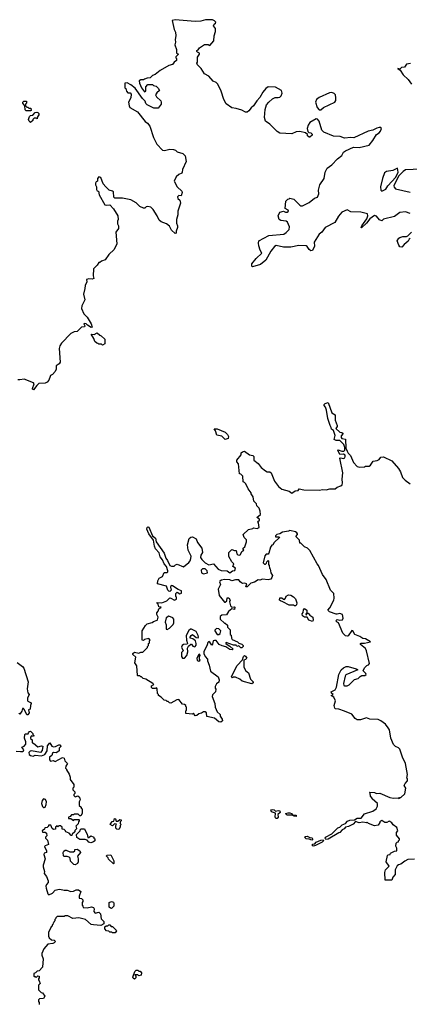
# Model space of a CAD drawing. Extents: x 1980017 to 2252640, y 74400 to 266395.
# Tile 178 of 256: x 2069905 to 2074187, y 231615 to 242453. Entities that reach past the tile are written whole.
import ezdxf

# ---------------------------------------------------------------- set-up
doc = ezdxf.new("R2010")
doc.units = 0

msp = doc.modelspace()

# ---------------------------------------------------------------- linework, layer by layer
at = {"layer": '0CON20XD'}
for points in [[(2073832, 241259), (2073785, 241236), (2073734, 241226), (2073576, 241154), (2073545, 241158), (2073475, 241150), (2073426, 241166), (2073355, 241170), (2073246, 241216), (2073226, 241236), (2073196, 241336), (2073179, 241359), (2073165, 241362), (2073095, 241321), (2073075, 241292), (2073066, 241255), (2073072, 241222), (2073082, 241212), (2073105, 241208), (2073120, 241195), (2073118, 241182), (2073095, 241160), (2073085, 241160), (2073070, 241175), (2073068, 241188), (2073047, 241207), (2072983, 241223), (2072945, 241218), (2072895, 241198), (2072765, 241204), (2072735, 241221), (2072655, 241304), (2072608, 241338), (2072597, 241377), (2072603, 241465), (2072618, 241515), (2072644, 241546), (2072685, 241582), (2072714, 241596), (2072745, 241598), (2072765, 241602), (2072779, 241615), (2072788, 241645), (2072783, 241675), (2072715, 241710), (2072635, 241714), (2072611, 241695), (2072579, 241655), (2072545, 241598), (2072510, 241560), (2072474, 241505), (2072448, 241482), (2072425, 241450), (2072405, 241436), (2072385, 241436), (2072345, 241459), (2072285, 241476), (2072235, 241484), (2072176, 241526), (2072148, 241575), (2072118, 241665), (2072081, 241745), (2072065, 241761), (2072032, 241775), (2071985, 241832), (2071935, 241858), (2071898, 241915), (2071858, 241955), (2071850, 241975), (2071858, 241985), (2071858, 242042), (2071880, 242075), (2071880, 242085), (2071860, 242095), (2071850, 242105), (2071850, 242115), (2071865, 242120), (2071880, 242145), (2071935, 242180), (2071975, 242182), (2071995, 242170), (2072040, 242220), (2072041, 242275), (2072056, 242325), (2072056, 242356), (2072036, 242385), (2072042, 242405), (2072057, 242415), (2072060, 242425), (2072045, 242442), (2072025, 242452), (2071947, 242453), (2071895, 242438), (2071835, 242433), (2071615, 242453), (2071580, 242445), (2071602, 242345), (2071618, 242315), (2071620, 242275), (2071612, 242235), (2071618, 242205), (2071610, 242175), (2071630, 242125), (2071630, 242085), (2071650, 242075), (2071622, 242045), (2071620, 242035), (2071630, 242025), (2071628, 242005), (2071602, 241985), (2071585, 241960), (2071545, 241948), (2071450, 241895), (2071395, 241850), (2071365, 241840), (2071338, 241812), (2071305, 241810), (2071275, 241800), (2071265, 241790), (2071235, 241790), (2071218, 241782), (2071220, 241755), (2071245, 241702), (2071275, 241660), (2071290, 241665), (2071290, 241715), (2071315, 241740), (2071365, 241740), (2071375, 241730), (2071405, 241720), (2071425, 241700), (2071440, 241675), (2071411, 241649), (2071398, 241625), (2071408, 241605), (2071455, 241560), (2071460, 241545), (2071460, 241525), (2071425, 241480), (2071378, 241478), (2071307, 241515), (2071292, 241532), (2071285, 241558), (2071256, 241586), (2071175, 241700), (2071126, 241736), (2071085, 241760), (2071060, 241755), (2071060, 241705), (2071070, 241695), (2071080, 241665), (2071095, 241650), (2071118, 241648), (2071130, 241635), (2071127, 241593), (2071102, 241545), (2071108, 241505), (2071117, 241487), (2071199, 241439), (2071284, 241334), (2071308, 241315), (2071335, 241280), (2071376, 241156), (2071412, 241082), (2071475, 241016), (2071495, 241014), (2071555, 241029), (2071595, 241024), (2071617, 241017), (2071635, 240998), (2071699, 240979), (2071723, 240953), (2071734, 240894), (2071695, 240805), (2071692, 240775), (2071686, 240764), (2071655, 240751), (2071626, 240725), (2071604, 240676), (2071635, 240613), (2071686, 240566), (2071691, 240551), (2071680, 240515), (2071653, 240517), (2071641, 240505), (2071644, 240485), (2071666, 240466), (2071674, 240435), (2071652, 240368), (2071642, 240345), (2071643, 240305), (2071627, 240255), (2071627, 240215), (2071641, 240185), (2071641, 240165), (2071623, 240125), (2071626, 240104), (2071615, 240098), (2071575, 240136), (2071551, 240181), (2071517, 240207), (2071459, 240229), (2071439, 240245), (2071417, 240295), (2071372, 240365), (2071345, 240390), (2071312, 240398), (2071296, 240394), (2071282, 240378), (2071265, 240377), (2071225, 240397), (2071186, 240436), (2071125, 240472), (2071035, 240490), (2070949, 240489), (2070941, 240501), (2070935, 240557), (2070925, 240566), (2070888, 240578), (2070852, 240612), (2070822, 240645), (2070797, 240715), (2070775, 240723), (2070760, 240705), (2070760, 240675), (2070745, 240668), (2070738, 240655), (2070738, 240635), (2070748, 240615), (2070748, 240585), (2070755, 240570), (2070770, 240565), (2070778, 240525), (2070842, 240415), (2070855, 240410), (2070895, 240417), (2070935, 240370), (2070982, 240295), (2070987, 240253), (2070980, 240235), (2070980, 240205), (2070990, 240185), (2070990, 240155), (2070960, 240115), (2070972, 239985), (2070942, 239925), (2070885, 239870), (2070845, 239810), (2070803, 239797), (2070785, 239780), (2070775, 239780), (2070755, 239750), (2070715, 239710), (2070712, 239635), (2070720, 239605), (2070703, 239597), (2070665, 239601), (2070640, 239595), (2070642, 239568), (2070624, 239526), (2070622, 239495), (2070607, 239433), (2070619, 239371), (2070586, 239305), (2070584, 239275), (2070610, 239215), (2070648, 239178), (2070692, 239105), (2070702, 239068), (2070690, 239065), (2070650, 239090), (2070635, 239107), (2070615, 239110), (2070610, 239105), (2070620, 239085), (2070618, 239072), (2070583, 239067), (2070535, 239020), (2070503, 239017), (2070465, 238998), (2070365, 238892), (2070347, 238865), (2070339, 238835), (2070349, 238685), (2070338, 238665), (2070305, 238642), (2070304, 238605), (2070295, 238580), (2070265, 238548), (2070242, 238538), (2070239, 238525), (2070224, 238485), (2070205, 238464), (2070185, 238453), (2070115, 238447), (2070092, 238428), (2070055, 238380), (2070047, 238385), (2070046, 238395), (2070064, 238445), (2070055, 238456), (2069955, 238497), (2069905, 238488), (2069885, 238490)], [(2074200, 241970), (2074156, 241964), (2074135, 241932), (2074103, 241927), (2074085, 241910), (2074060, 241915), (2074088, 241898), (2074121, 241845), (2074176, 241796), (2074212, 241745)], [(2073195, 241460), (2073215, 241462), (2073245, 241488), (2073369, 241545), (2073379, 241565), (2073380, 241595), (2073375, 241625), (2073361, 241641), (2073335, 241653), (2073310, 241650), (2073195, 241597), (2073167, 241575), (2073157, 241545), (2073173, 241485), (2073195, 241460)], [(2070025, 241450), (2069975, 241450), (2069965, 241460), (2069960, 241505), (2069940, 241535), (2069940, 241545), (2069952, 241558), (2069978, 241555), (2069980, 241535), (2069970, 241525), (2069970, 241505), (2069982, 241492), (2069995, 241490), (2070005, 241480), (2070028, 241478), (2070030, 241455), (2070025, 241450)], [(2070025, 241320), (2070010, 241335), (2070002, 241355), (2070012, 241388), (2070025, 241400), (2070048, 241402), (2070075, 241430), (2070093, 241437), (2070105, 241432), (2070115, 241420), (2070116, 241405), (2070100, 241385), (2070098, 241362), (2070085, 241370), (2070062, 241368), (2070050, 241355), (2070050, 241345), (2070025, 241320)], [(2074195, 240320), (2074145, 240340), (2074085, 240332), (2074025, 240287), (2073905, 240256), (2073885, 240238), (2073859, 240249), (2073825, 240292), (2073805, 240298), (2073755, 240260), (2073718, 240212), (2073662, 240162), (2073658, 240165), (2073665, 240183), (2073720, 240260), (2073730, 240295), (2073726, 240316), (2073656, 240334), (2073545, 240339), (2073505, 240362), (2073445, 240336), (2073409, 240291), (2073368, 240222), (2073264, 240166), (2073225, 240116), (2073196, 240094), (2073142, 240005), (2073145, 239960), (2073125, 239912), (2073105, 239908), (2073085, 239923), (2073066, 239956), (2073054, 239964), (2072974, 239966), (2072885, 239949), (2072805, 239949), (2072725, 239967), (2072706, 239955), (2072664, 239906), (2072612, 239808), (2072551, 239759), (2072465, 239732), (2072455, 239740), (2072456, 239765), (2072505, 239824), (2072568, 239885), (2072549, 239915), (2072534, 239965), (2072530, 239995), (2072535, 240018), (2072645, 240076), (2072807, 240093), (2072835, 240109), (2072865, 240143), (2072870, 240175), (2072850, 240225), (2072835, 240236), (2072775, 240242), (2072758, 240255), (2072747, 240293), (2072763, 240335), (2072805, 240347), (2072827, 240335), (2072845, 240334), (2072859, 240345), (2072856, 240356), (2072822, 240375), (2072830, 240455), (2072852, 240478), (2072865, 240480), (2072875, 240490), (2072917, 240477), (2072985, 240410), (2072995, 240403), (2073013, 240403), (2073088, 240442), (2073145, 240490), (2073180, 240500), (2073192, 240535), (2073188, 240575), (2073203, 240637), (2073250, 240705), (2073262, 240775), (2073285, 240820), (2073336, 240854), (2073397, 240923), (2073445, 240960), (2073463, 240995), (2073485, 241011), (2073575, 241049), (2073635, 241048), (2073745, 241072), (2073786, 241124), (2073825, 241188), (2073855, 241207), (2073872, 241228), (2073880, 241255), (2073876, 241266), (2073855, 241267), (2073832, 241259)], [(2073885, 240564), (2073931, 240589), (2073953, 240625), (2074041, 240719), (2074064, 240775), (2074059, 240819), (2074007, 240793), (2073935, 240781), (2073915, 240768), (2073891, 240705), (2073872, 240615), (2073874, 240575), (2073885, 240564)], [(2074395, 240810), (2074145, 240799), (2074118, 240782), (2074070, 240730), (2074019, 240625), (2074020, 240610), (2074035, 240591), (2074196, 240556)], [(2074197, 240043), (2074184, 240036), (2074173, 240017), (2074132, 239978), (2074105, 239948), (2074085, 239952), (2074071, 239971), (2074055, 240020), (2074071, 240049), (2074083, 240057), (2074117, 240067), (2074155, 240068), (2074170, 240075), (2074210, 240115)], [(2070815, 238872), (2070805, 238880), (2070775, 238880), (2070765, 238890), (2070752, 238892), (2070732, 238912), (2070720, 238945), (2070690, 238990), (2070725, 238987), (2070755, 239008), (2070785, 238980), (2070800, 238975), (2070840, 238935), (2070840, 238885), (2070815, 238872)], [(2071786, 236524), (2071789, 236549), (2071756, 236615), (2071748, 236672), (2071769, 236741), (2071785, 236757), (2071805, 236762), (2071845, 236738), (2071859, 236699), (2071907, 236635), (2071913, 236587), (2071895, 236560), (2071893, 236535), (2071905, 236512), (2071945, 236473), (2071984, 236454), (2072035, 236463), (2072088, 236405), (2072119, 236389), (2072185, 236388), (2072215, 236366), (2072245, 236387), (2072268, 236392), (2072277, 236415), (2072248, 236435), (2072258, 236465), (2072236, 236486), (2072202, 236545), (2072202, 236588), (2072235, 236622), (2072265, 236610), (2072285, 236610), (2072292, 236575), (2072304, 236564), (2072325, 236560), (2072332, 236565), (2072345, 236600), (2072370, 236615), (2072360, 236625), (2072362, 236635), (2072378, 236652), (2072399, 236705), (2072397, 236727), (2072372, 236755), (2072360, 236785), (2072418, 236842), (2072467, 236853), (2072475, 236860), (2072514, 236854), (2072536, 236864), (2072530, 236915), (2072520, 236925), (2072540, 236945), (2072540, 236955), (2072510, 236975), (2072550, 237005), (2072548, 237045), (2072537, 237077), (2072513, 237103), (2072508, 237125), (2072480, 237155), (2072472, 237202), (2072450, 237235), (2072450, 237245), (2072415, 237290), (2072390, 237345), (2072375, 237360), (2072360, 237365), (2072357, 237427), (2072335, 237450), (2072320, 237455), (2072310, 237565), (2072290, 237585), (2072290, 237605), (2072338, 237662), (2072340, 237685), (2072352, 237698), (2072375, 237702), (2072432, 237662), (2072468, 237655), (2072477, 237645), (2072480, 237605), (2072525, 237568), (2072560, 237525), (2072605, 237488), (2072625, 237478), (2072655, 237477), (2072668, 237465), (2072705, 237372), (2072748, 237315), (2072786, 237286), (2072865, 237263), (2072895, 237243), (2072934, 237266), (2072965, 237270), (2072975, 237288), (2073027, 237277), (2073195, 237273), (2073235, 237283), (2073275, 237280), (2073315, 237288), (2073372, 237288), (2073395, 237308), (2073435, 237322), (2073448, 237335), (2073452, 237355), (2073448, 237395), (2073457, 237465), (2073422, 237625), (2073428, 237632), (2073448, 237628), (2073465, 237624), (2073479, 237631), (2073484, 237645), (2073481, 237661), (2073465, 237672), (2073425, 237668), (2073400, 237715), (2073405, 237720), (2073445, 237703), (2073467, 237703), (2073480, 237715), (2073480, 237745), (2073468, 237778), (2073425, 237820), (2073382, 237822), (2073363, 237833), (2073373, 237875), (2073355, 237930), (2073332, 237945), (2073330, 237965), (2073316, 237986), (2073290, 238065), (2073276, 238156), (2073267, 238187), (2073253, 238205), (2073253, 238217), (2073262, 238228), (2073295, 238240), (2073336, 238126), (2073371, 238105), (2073371, 238045), (2073393, 237985), (2073393, 237975), (2073380, 237955), (2073422, 237912), (2073445, 237910), (2073460, 237900), (2073438, 237872), (2073438, 237855), (2073445, 237842), (2073487, 237837), (2073490, 237735), (2073503, 237703), (2073515, 237680), (2073542, 237655), (2073575, 237580), (2073614, 237534), (2073645, 237528), (2073695, 237530), (2073705, 237540), (2073745, 237540), (2073759, 237551), (2073790, 237595), (2073835, 237602), (2073855, 237612), (2073875, 237638), (2073905, 237642), (2073995, 237597), (2074068, 237512), (2074090, 237475), (2074112, 237415), (2074140, 237385), (2074196, 237346)], [(2072165, 237833), (2072125, 237868), (2072071, 237881), (2072057, 237927), (2072042, 237948), (2072075, 237950), (2072165, 237913), (2072189, 237889), (2072200, 237865), (2072196, 237844), (2072165, 237833)], [(2074245, 233214), (2074172, 233208), (2074138, 233192), (2074095, 233157), (2074069, 233151), (2074055, 233138), (2074032, 233095), (2074032, 233045), (2074008, 233015), (2073995, 232980), (2073922, 232982), (2073917, 233065), (2073924, 233095), (2073967, 233135), (2073933, 233185), (2073948, 233252), (2073955, 233260), (2073976, 233264), (2073982, 233278), (2074025, 233300), (2074050, 233305), (2074050, 233335), (2074040, 233355), (2074043, 233387), (2074055, 233400), (2074070, 233405), (2074070, 233415), (2074080, 233425), (2074080, 233435), (2074048, 233478), (2074048, 233505), (2074062, 233525), (2074051, 233561), (2074010, 233590), (2073995, 233612), (2073975, 233627), (2073965, 233630), (2073942, 233618), (2073917, 233617), (2073885, 233640), (2073862, 233625), (2073862, 233615), (2073845, 233588), (2073805, 233581), (2073740, 233605), (2073725, 233620), (2073715, 233612), (2073675, 233620), (2073635, 233612), (2073595, 233628), (2073572, 233598), (2073518, 233572), (2073486, 233565), (2073473, 233547), (2073448, 233535), (2073424, 233506), (2073412, 233502), (2073295, 233431), (2073269, 233429), (2073262, 233442), (2073267, 233455), (2073335, 233491), (2073403, 233557), (2073425, 233565), (2073449, 233591), (2073485, 233606), (2073509, 233631), (2073535, 233642), (2073584, 233646), (2073615, 233663), (2073657, 233663), (2073695, 233711), (2073785, 233740), (2073822, 233768), (2073837, 233797), (2073837, 233825), (2073780, 233875), (2073780, 233885), (2073760, 233905), (2073758, 233938), (2073750, 233945), (2073755, 233950), (2073805, 233948), (2073825, 233937), (2073865, 233941), (2073975, 233892), (2074015, 233883), (2074065, 233888), (2074075, 233880), (2074085, 233890), (2074095, 233890), (2074138, 233932), (2074148, 233995), (2074132, 234025), (2074140, 234045), (2074168, 234075), (2074167, 234097), (2074160, 234105), (2074167, 234143), (2074147, 234265), (2074114, 234334), (2074084, 234425), (2074070, 234440), (2074035, 234454), (2074012, 234475), (2073984, 234544), (2073968, 234635), (2073955, 234660), (2073925, 234698), (2073876, 234736), (2073845, 234750), (2073755, 234753), (2073715, 234767), (2073652, 234748), (2073615, 234748), (2073591, 234761), (2073555, 234810), (2073475, 234843), (2073413, 234863), (2073375, 234868), (2073368, 234875), (2073363, 234903), (2073377, 234955), (2073357, 234997), (2073330, 235015), (2073350, 235025), (2073331, 235041), (2073330, 235055), (2073373, 235077), (2073388, 235105), (2073413, 235245), (2073437, 235295), (2073465, 235320), (2073495, 235332), (2073515, 235332), (2073605, 235308), (2073620, 235295), (2073490, 235240), (2073482, 235228), (2073464, 235145), (2073466, 235126), (2073475, 235120), (2073505, 235122), (2073525, 235130), (2073585, 235189), (2073625, 235203), (2073648, 235222), (2073665, 235234), (2073700, 235235), (2073712, 235245), (2073710, 235255), (2073680, 235285), (2073695, 235320), (2073720, 235345), (2073738, 235352), (2073748, 235365), (2073717, 235507), (2073705, 235530), (2073650, 235575), (2073650, 235585), (2073658, 235592), (2073695, 235590), (2073760, 235605), (2073707, 235637), (2073675, 235640), (2073645, 235663), (2073590, 235685), (2073567, 235727), (2073555, 235728), (2073515, 235672), (2073505, 235668), (2073485, 235672), (2073455, 235700), (2073410, 235815), (2073395, 235820), (2073380, 235835), (2073395, 235850), (2073425, 235842), (2073453, 235847), (2073462, 235865), (2073452, 235905), (2073425, 235916), (2073395, 235908), (2073385, 235910), (2073310, 235935), (2073290, 235955), (2073315, 235980), (2073357, 236063), (2073362, 236085), (2073357, 236137), (2073320, 236175), (2073275, 236290), (2073232, 236345), (2073190, 236445), (2073173, 236463), (2073095, 236610), (2073067, 236637), (2073035, 236650), (2072995, 236690), (2072985, 236690), (2072980, 236725), (2072940, 236765), (2072960, 236785), (2072960, 236795), (2072950, 236805), (2072935, 236816), (2072875, 236832), (2072860, 236825), (2072795, 236813), (2072765, 236792), (2072730, 236785), (2072715, 236770), (2072715, 236760), (2072755, 236760), (2072760, 236755), (2072702, 236698), (2072686, 236674), (2072675, 236670), (2072663, 236647), (2072645, 236580), (2072635, 236570), (2072615, 236570), (2072598, 236552), (2072582, 236475), (2072595, 236460), (2072605, 236460), (2072618, 236472), (2072620, 236485), (2072635, 236500), (2072640, 236495), (2072640, 236455), (2072647, 236447), (2072650, 236415), (2072657, 236407), (2072664, 236364), (2072682, 236335), (2072677, 236313), (2072664, 236296), (2072635, 236289), (2072575, 236296), (2072545, 236282), (2072525, 236288), (2072485, 236260), (2072445, 236252), (2072405, 236210), (2072392, 236212), (2072400, 236245), (2072375, 236252), (2072355, 236248), (2072343, 236253), (2072328, 236265), (2072315, 236288), (2072275, 236288), (2072235, 236278), (2072215, 236287), (2072155, 236291), (2072122, 236285), (2072105, 236272), (2072102, 236265), (2072113, 236235), (2072087, 236185), (2072097, 236115), (2072155, 236043), (2072165, 236042), (2072182, 236055), (2072185, 236090), (2072205, 236090), (2072220, 236065), (2072210, 236045), (2072223, 236003), (2072238, 235988), (2072265, 235990), (2072270, 235985), (2072265, 235960), (2072235, 235970), (2072201, 235939), (2072178, 235902), (2072125, 235900), (2072110, 235885), (2072110, 235855), (2072155, 235810), (2072165, 235810), (2072188, 235788), (2072190, 235765), (2072218, 235738), (2072220, 235685), (2072228, 235678), (2072232, 235645), (2072241, 235631), (2072300, 235605), (2072315, 235590), (2072345, 235580), (2072360, 235565), (2072360, 235555), (2072345, 235540), (2072335, 235540), (2072315, 235560), (2072293, 235553), (2072285, 235570), (2072255, 235568), (2072175, 235598), (2072170, 235595), (2072172, 235585), (2072184, 235574), (2072215, 235558), (2072250, 235525), (2072242, 235518), (2072215, 235520), (2072171, 235551), (2072130, 235560), (2072096, 235576), (2072065, 235618), (2072045, 235620), (2072032, 235615), (2072025, 235580), (2072015, 235570), (2071995, 235603), (2071985, 235607), (2071971, 235599), (2071967, 235573), (2071930, 235495), (2071930, 235475), (2071943, 235443), (2071970, 235415), (2071968, 235395), (2071989, 235349), (2072002, 235282), (2072085, 235220), (2072098, 235185), (2072095, 235160), (2072067, 235143), (2072053, 235115), (2072052, 235095), (2072060, 235085), (2072058, 235055), (2072025, 235022), (2072019, 235005), (2072051, 234925), (2072052, 234885), (2072075, 234834), (2072110, 234805), (2072108, 234785), (2072132, 234755), (2072133, 234735), (2072115, 234722), (2072093, 234723), (2072046, 234766), (2071963, 234783), (2071957, 234825), (2071945, 234836), (2071924, 234836), (2071902, 234818), (2071875, 234812), (2071850, 234795), (2071835, 234792), (2071815, 234820), (2071805, 234810), (2071730, 234815), (2071730, 234845), (2071737, 234853), (2071740, 234885), (2071730, 234895), (2071730, 234905), (2071717, 234917), (2071695, 234920), (2071655, 234970), (2071633, 234967), (2071565, 234930), (2071552, 234932), (2071538, 234948), (2071525, 234950), (2071515, 234960), (2071492, 234962), (2071460, 234995), (2071430, 235015), (2071430, 235025), (2071420, 235035), (2071417, 235087), (2071408, 235098), (2071395, 235090), (2071365, 235090), (2071353, 235103), (2071355, 235120), (2071380, 235135), (2071368, 235148), (2071290, 235195), (2071263, 235203), (2071245, 235220), (2071235, 235220), (2071225, 235230), (2071205, 235230), (2071200, 235235), (2071192, 235342), (2071170, 235375), (2071180, 235435), (2071150, 235465), (2071150, 235475), (2071165, 235490), (2071215, 235480), (2071235, 235490), (2071258, 235492), (2071308, 235542), (2071310, 235555), (2071320, 235565), (2071320, 235585), (2071330, 235595), (2071330, 235615), (2071340, 235625), (2071325, 235640), (2071275, 235630), (2071265, 235620), (2071250, 235625), (2071250, 235725), (2071288, 235785), (2071305, 235802), (2071362, 235818), (2071375, 235830), (2071415, 235842), (2071421, 235849), (2071427, 235875), (2071413, 235905), (2071412, 235925), (2071427, 235943), (2071435, 235970), (2071460, 235985), (2071435, 235990), (2071425, 236020), (2071412, 236038), (2071466, 236034), (2071522, 236058), (2071555, 236088), (2071567, 236087), (2071607, 236063), (2071630, 236075), (2071627, 236097), (2071620, 236105), (2071622, 236138), (2071635, 236150), (2071665, 236132), (2071685, 236140), (2071682, 236165), (2071645, 236182), (2071585, 236223), (2071570, 236225), (2071562, 236205), (2071570, 236175), (2071555, 236160), (2071543, 236163), (2071533, 236173), (2071517, 236217), (2071420, 236245), (2071423, 236277), (2071438, 236305), (2071476, 236325), (2071491, 236369), (2071525, 236367), (2071533, 236375), (2071532, 236385), (2071520, 236435), (2071493, 236465), (2071475, 236509), (2071449, 236539), (2071439, 236585), (2071399, 236629), (2071387, 236657), (2071374, 236725), (2071323, 236795), (2071303, 236845), (2071307, 236863), (2071315, 236871), (2071325, 236867), (2071363, 236773), (2071396, 236745), (2071404, 236704), (2071491, 236581), (2071510, 236525), (2071530, 236500), (2071555, 236446), (2071575, 236438), (2071603, 236437), (2071617, 236453), (2071635, 236460), (2071705, 236432), (2071763, 236477), (2071778, 236495), (2071786, 236524)], [(2071925, 236354), (2071970, 236365), (2071967, 236387), (2071945, 236408), (2071915, 236409), (2071901, 236395), (2071904, 236365), (2071925, 236354)], [(2072935, 236000), (2072925, 236000), (2072915, 236010), (2072865, 236008), (2072797, 236047), (2072770, 236055), (2072762, 236065), (2072765, 236090), (2072785, 236090), (2072803, 236073), (2072815, 236070), (2072828, 236085), (2072832, 236108), (2072858, 236122), (2072885, 236120), (2072915, 236102), (2072935, 236080), (2072952, 236035), (2072947, 236013), (2072935, 236000)], [(2073125, 235830), (2073084, 235844), (2073065, 235878), (2073035, 235878), (2073015, 235890), (2073010, 235915), (2073022, 235928), (2073024, 235956), (2073035, 235972), (2073060, 235955), (2073060, 235920), (2073050, 235915), (2073052, 235902), (2073060, 235905), (2073060, 235920), (2073075, 235920), (2073095, 235898), (2073128, 235875), (2073132, 235845), (2073125, 235830)], [(2071525, 235740), (2071550, 235755), (2071590, 235795), (2071599, 235815), (2071600, 235855), (2071588, 235868), (2071545, 235888), (2071515, 235868), (2071503, 235823), (2071513, 235793), (2071513, 235743), (2071525, 235740)], [(2071715, 235424), (2071742, 235455), (2071752, 235495), (2071748, 235535), (2071761, 235559), (2071785, 235580), (2071795, 235580), (2071809, 235559), (2071825, 235549), (2071835, 235553), (2071843, 235567), (2071846, 235586), (2071836, 235616), (2071807, 235637), (2071780, 235645), (2071778, 235655), (2071788, 235675), (2071806, 235686), (2071843, 235653), (2071865, 235650), (2071870, 235655), (2071868, 235675), (2071845, 235717), (2071795, 235746), (2071782, 235745), (2071765, 235731), (2071734, 235675), (2071737, 235625), (2071750, 235585), (2071745, 235580), (2071705, 235577), (2071691, 235565), (2071684, 235545), (2071700, 235505), (2071682, 235488), (2071683, 235445), (2071695, 235427), (2071715, 235424)], [(2072095, 235684), (2072108, 235695), (2072117, 235725), (2072095, 235748), (2072068, 235752), (2072050, 235735), (2072050, 235725), (2072075, 235687), (2072095, 235684)], [(2071875, 235392), (2071890, 235405), (2071880, 235415), (2071880, 235445), (2071890, 235455), (2071885, 235470), (2071874, 235466), (2071850, 235425), (2071855, 235400), (2071875, 235392)], [(2072455, 235142), (2072351, 235171), (2072324, 235194), (2072276, 235216), (2072253, 235217), (2072245, 235210), (2072233, 235223), (2072294, 235346), (2072352, 235408), (2072364, 235445), (2072375, 235453), (2072387, 235447), (2072400, 235425), (2072385, 235410), (2072370, 235405), (2072370, 235325), (2072390, 235285), (2072420, 235265), (2072443, 235193), (2072470, 235165), (2072470, 235155), (2072455, 235142)], [(2069877, 235377), (2069935, 235333), (2069950, 235315), (2069998, 235165), (2069987, 235087), (2069993, 235043), (2070010, 235025), (2069990, 234985), (2069991, 234961), (2069995, 234952), (2070030, 234935), (2070030, 234925), (2070022, 234905), (2070020, 234865), (2070000, 234855), (2070010, 234825), (2069995, 234800), (2069982, 234802), (2069958, 234858), (2069945, 234870), (2069935, 234870), (2069927, 234843), (2069905, 234810), (2069895, 234820)], [(2069865, 234402), (2069915, 234396), (2069935, 234397), (2069946, 234404), (2069952, 234415), (2069930, 234445), (2069955, 234457), (2069973, 234477), (2069972, 234505), (2069958, 234545), (2069960, 234585), (2069968, 234592), (2069998, 234592), (2070000, 234605), (2070012, 234618), (2070025, 234620), (2070050, 234595), (2070050, 234585), (2070060, 234575), (2070058, 234562), (2070035, 234570), (2070022, 234555), (2070025, 234540), (2070040, 234525), (2070042, 234492), (2070058, 234488), (2070105, 234448), (2070145, 234462), (2070158, 234458), (2070150, 234410), (2070135, 234387), (2070035, 234404), (2070019, 234401), (2070004, 234386), (2070009, 234365), (2070022, 234355), (2070053, 234347), (2070075, 234356)], [(2070075, 234356), (2070145, 234351), (2070180, 234365), (2070207, 234405), (2070210, 234460), (2070235, 234492), (2070258, 234458), (2070275, 234450), (2070298, 234452), (2070335, 234470), (2070345, 234470), (2070358, 234458), (2070358, 234452), (2070340, 234435), (2070340, 234405), (2070335, 234400), (2070307, 234383), (2070275, 234387), (2070265, 234378), (2070257, 234353), (2070234, 234335), (2070232, 234305), (2070245, 234292), (2070273, 234297), (2070295, 234288), (2070375, 234332), (2070392, 234325), (2070402, 234295), (2070430, 234265), (2070413, 234237), (2070410, 234215), (2070420, 234205), (2070420, 234195), (2070447, 234147), (2070458, 234115), (2070458, 234088), (2070498, 234035), (2070500, 234005), (2070490, 233995), (2070490, 233975), (2070510, 233955), (2070510, 233935), (2070500, 233925), (2070500, 233915), (2070515, 233900), (2070545, 233910), (2070562, 233895), (2070570, 233865), (2070560, 233845), (2070560, 233805), (2070580, 233785), (2070580, 233775), (2070590, 233765), (2070590, 233715), (2070575, 233690), (2070565, 233690), (2070547, 233707), (2070505, 233708), (2070495, 233700), (2070475, 233700), (2070458, 233682), (2070440, 233675), (2070442, 233662), (2070465, 233660), (2070495, 233640), (2070505, 233650), (2070555, 233650), (2070560, 233645), (2070560, 233635), (2070550, 233625), (2070548, 233602), (2070520, 233575), (2070527, 233567), (2070530, 233545), (2070512, 233528), (2070510, 233515), (2070482, 233488), (2070478, 233472), (2070472, 233472), (2070448, 233498), (2070412, 233512), (2070410, 233525), (2070395, 233540), (2070372, 233542), (2070370, 233565), (2070355, 233580), (2070335, 233580), (2070325, 233570), (2070315, 233580), (2070300, 233565), (2070298, 233542), (2070275, 233540), (2070262, 233552), (2070248, 233588), (2070222, 233588), (2070220, 233575), (2070208, 233562), (2070182, 233558), (2070178, 233542), (2070153, 233525), (2070155, 233510), (2070185, 233510), (2070198, 233498), (2070202, 233468), (2070190, 233455), (2070190, 233445), (2070212, 233422), (2070220, 233375), (2070185, 233360), (2070178, 233352), (2070200, 233305), (2070200, 233285), (2070175, 233277), (2070170, 233265), (2070183, 233215), (2070163, 233147), (2070163, 233127), (2070176, 233076), (2070174, 233055), (2070201, 233021), (2070216, 232976), (2070217, 232955), (2070198, 232935), (2070193, 232915), (2070194, 232894), (2070215, 232830), (2070225, 232820), (2070265, 232840), (2070295, 232870), (2070325, 232880), (2070345, 232882), (2070395, 232870), (2070425, 232870), (2070465, 232858), (2070495, 232862), (2070524, 232876), (2070550, 232875), (2070577, 232857), (2070560, 232805), (2070560, 232785), (2070585, 232780), (2070600, 232765), (2070600, 232745), (2070590, 232735), (2070590, 232705), (2070600, 232695), (2070602, 232682), (2070645, 232678), (2070695, 232687), (2070715, 232680), (2070722, 232665), (2070720, 232635), (2070735, 232620), (2070775, 232630), (2070792, 232612), (2070800, 232555), (2070830, 232525), (2070828, 232502), (2070797, 232483), (2070715, 232488), (2070690, 232495), (2070627, 232547), (2070555, 232568), (2070488, 232558), (2070435, 232590), (2070405, 232590), (2070395, 232580), (2070315, 232580), (2070302, 232568), (2070300, 232555), (2070292, 232548), (2070290, 232535), (2070282, 232528), (2070280, 232515), (2070272, 232508), (2070270, 232495), (2070262, 232488), (2070260, 232475), (2070252, 232468), (2070223, 232405), (2070223, 232365), (2070230, 232345), (2070253, 232323), (2070285, 232320), (2070300, 232305), (2070285, 232290), (2070270, 232285), (2070215, 232278), (2070171, 232225), (2070148, 232175), (2070148, 232155), (2070162, 232115), (2070157, 232023), (2070118, 231982), (2070095, 231980), (2070078, 231962), (2070060, 231955), (2070060, 231925), (2070065, 231920), (2070075, 231920), (2070085, 231910), (2070105, 231930), (2070120, 231925), (2070120, 231905), (2070110, 231895), (2070110, 231885), (2070120, 231875), (2070130, 231845), (2070110, 231825), (2070110, 231775), (2070140, 231745), (2070155, 231740), (2070180, 231705), (2070165, 231680), (2070123, 231677), (2070110, 231665), (2070110, 231645), (2070120, 231635), (2070118, 231612)], [(2070175, 233780), (2070184, 233786), (2070197, 233813), (2070199, 233845), (2070188, 233868), (2070165, 233877), (2070150, 233860), (2070146, 233825), (2070155, 233791), (2070165, 233780), (2070175, 233780)], [(2072735, 233659), (2072721, 233661), (2072714, 233674), (2072715, 233720), (2072674, 233734), (2072664, 233756), (2072685, 233761), (2072703, 233755), (2072715, 233742), (2072745, 233749), (2072763, 233743), (2072766, 233725), (2072743, 233705), (2072746, 233674), (2072735, 233659)], [(2072945, 233682), (2072920, 233685), (2072898, 233698), (2072846, 233696), (2072834, 233704), (2072830, 233715), (2072855, 233724), (2072873, 233723), (2072892, 233715), (2072905, 233700), (2072945, 233696), (2072945, 233682)], [(2070995, 233540), (2070973, 233543), (2070960, 233555), (2070960, 233585), (2070968, 233598), (2070945, 233600), (2070925, 233580), (2070900, 233595), (2070922, 233628), (2070938, 233632), (2070945, 233660), (2070958, 233658), (2070965, 233630), (2070985, 233630), (2071005, 233650), (2071020, 233645), (2071020, 233635), (2071010, 233625), (2071010, 233605), (2071020, 233595), (2071010, 233585), (2071010, 233565), (2070995, 233540)], [(2070685, 233393), (2070665, 233398), (2070645, 233420), (2070625, 233430), (2070565, 233430), (2070532, 233452), (2070530, 233485), (2070570, 233525), (2070570, 233535), (2070582, 233548), (2070618, 233548), (2070620, 233535), (2070647, 233487), (2070652, 233452), (2070665, 233450), (2070685, 233470), (2070720, 233455), (2070720, 233445), (2070730, 233435), (2070730, 233415), (2070717, 233403), (2070685, 233393)], [(2073115, 233422), (2073085, 233434), (2073055, 233436), (2073037, 233455), (2073046, 233464), (2073065, 233466), (2073095, 233450), (2073115, 233449), (2073128, 233435), (2073115, 233422)], [(2073135, 233356), (2073125, 233359), (2073124, 233376), (2073148, 233382), (2073165, 233401), (2073215, 233423), (2073240, 233425), (2073244, 233415), (2073231, 233399), (2073155, 233364), (2073135, 233356)], [(2070515, 233152), (2070500, 233155), (2070462, 233192), (2070460, 233225), (2070450, 233235), (2070425, 233242), (2070395, 233242), (2070385, 233250), (2070382, 233285), (2070391, 233299), (2070405, 233310), (2070415, 233310), (2070455, 233292), (2070495, 233292), (2070510, 233305), (2070512, 233318), (2070535, 233322), (2070566, 233306), (2070572, 233285), (2070540, 233245), (2070548, 233215), (2070547, 233183), (2070540, 233165), (2070515, 233152)], [(2070935, 233160), (2070882, 233212), (2070878, 233228), (2070860, 233245), (2070862, 233258), (2070905, 233260), (2070938, 233195), (2070940, 233165), (2070935, 233160)], [(2070915, 232670), (2070902, 232672), (2070890, 232685), (2070890, 232735), (2070915, 232748), (2070935, 232740), (2070940, 232725), (2070938, 232695), (2070915, 232670)], [(2070955, 232400), (2070925, 232400), (2070915, 232410), (2070895, 232410), (2070885, 232420), (2070860, 232425), (2070842, 232445), (2070842, 232468), (2070855, 232480), (2070875, 232480), (2070885, 232490), (2070895, 232490), (2070912, 232472), (2070925, 232470), (2070965, 232430), (2070967, 232423), (2070955, 232400)], [(2071165, 231892), (2071152, 231902), (2071150, 231915), (2071170, 231975), (2071185, 231990), (2071205, 231990), (2071215, 231980), (2071228, 231978), (2071242, 231962), (2071240, 231935), (2071215, 231930), (2071205, 231940), (2071172, 231938), (2071180, 231925), (2071180, 231905), (2071165, 231892)]]:
    msp.add_lwpolyline(points, dxfattribs=at)

doc.saveas('drawing.dxf')
